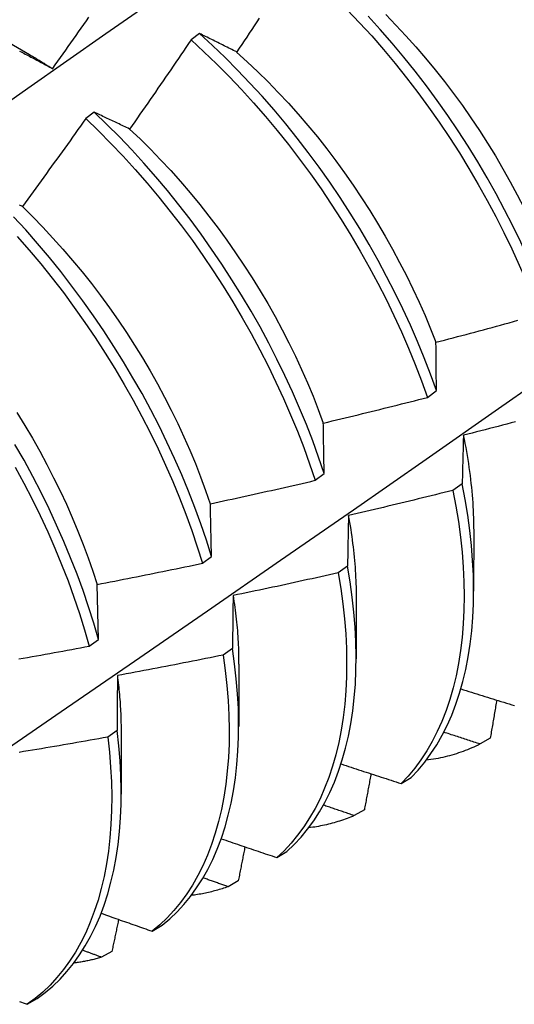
# Model space of a CAD drawing. Header units: inches. Extents: x 14 to 366, y 32 to 173.
# Tile 62 of 82: x 330.01 to 330.157, y 145.658 to 145.95. Entities that reach past the tile are written whole.
import ezdxf

# ---------------------------------------------------------------- set-up
doc = ezdxf.new("R2010")
doc.units = ezdxf.units.IN
doc.header["$MEASUREMENT"] = 0
doc.layers.add('Visible Edges(ANSI)', color=7, linetype='Continuous', lineweight=25)

msp = doc.modelspace()

# ---------------------------------------------------------------- linework, layer by layer
at = {"layer": 'Visible Edges(ANSI)'}
for p, q in [((329.99715, 145.94882), (330.0131, 145.93959)), ((330.06346, 145.94575), (330.06094, 145.94387)), ((330.03225, 145.92242), (330.02972, 145.92054)), ((330.13095, 145.83793), (330.13363, 145.83992)), ((330.09768, 145.81334), (330.10037, 145.81532)), ((330.14127, 145.81233), (330.13853, 145.81035)), ((330.14467, 145.7989), (330.14464, 145.78046)), ((330.06429, 145.78876), (330.067, 145.79074)), ((330.1073, 145.7879), (330.10455, 145.78593)), ((330.03351, 145.76618), (330.0331, 145.7825)), ((330.10987, 145.77886), (330.10984, 145.76042)), ((330.0308, 145.7642), (330.03351, 145.76618)), ((330.07322, 145.76352), (330.07046, 145.76155)), ((330.07507, 145.75882), (330.07505, 145.74038)), ((330.03902, 145.73919), (330.03625, 145.73723)), ((330.04027, 145.73878), (330.04025, 145.72034)), ((330.14956, 145.73692), (330.14655, 145.7352)), ((330.12318, 145.72349), (330.12615, 145.72527)), ((330.11228, 145.71569), (330.10926, 145.71398)), ((330.08634, 145.70154), (330.08932, 145.7033)), ((330.07491, 145.69461), (330.07189, 145.69291)), ((330.0494, 145.67972), (330.05239, 145.68148)), ((330.03748, 145.67367), (330.03445, 145.67199)), ((330.01238, 145.65804), (330.01538, 145.65979))]:
    msp.add_line(p, q, dxfattribs=at)
at = {"layer": 'Visible Edges(ANSI)', "flags": 128}
for points in [[(329.98954, 145.91338), (330.01262, 145.92961), (330.03569, 145.94578), (330.05876, 145.9619), (330.08182, 145.97795), (330.10488, 145.99395), (330.12793, 146.00988)], [(330.01995, 145.93537), (330.02073, 145.93645), (330.0215, 145.93753), (330.02227, 145.93862), (330.02304, 145.93971), (330.02381, 145.94079), (330.02458, 145.94188), (330.02535, 145.94297), (330.02611, 145.94405), (330.02688, 145.94514), (330.02764, 145.94623), (330.02841, 145.94732), (330.02917, 145.94841), (330.02993, 145.94951), (330.0307, 145.9506)], [(330.10723, 145.95283), (330.11087, 145.94898), (330.11445, 145.94504), (330.11797, 145.94099), (330.12142, 145.93685), (330.12479, 145.93263), (330.12808, 145.92832), (330.1313, 145.92393), (330.13442, 145.91948), (330.13746, 145.91495), (330.14041, 145.91037), (330.14326, 145.90573), (330.14601, 145.90105), (330.14866, 145.89632), (330.15121, 145.89156), (330.15364, 145.88676), (330.15597, 145.88194), (330.15818, 145.8771), (330.16028, 145.87225), (330.16226, 145.86739), (330.16411, 145.86254)], [(330.16679, 145.86452), (330.16492, 145.86938), (330.16293, 145.87424), (330.16083, 145.87909), (330.15861, 145.88393), (330.15627, 145.88875), (330.15383, 145.89354), (330.15128, 145.8983), (330.14862, 145.90303), (330.14586, 145.90771), (330.143, 145.91234), (330.14005, 145.91692), (330.137, 145.92144), (330.13387, 145.92589), (330.13065, 145.93027), (330.12735, 145.93457), (330.12397, 145.93879), (330.12052, 145.94292), (330.11699, 145.94696), (330.11341, 145.9509)], [(330.1186, 145.9514), (330.12163, 145.94828), (330.12461, 145.94508), (330.12753, 145.94181), (330.13041, 145.93846), (330.13322, 145.93504), (330.13598, 145.93156), (330.13867, 145.92802), (330.1413, 145.92442), (330.14385, 145.92076), (330.14634, 145.91705), (330.14875, 145.9133), (330.15108, 145.9095), (330.15333, 145.90567), (330.1555, 145.9018), (330.15758, 145.89791), (330.15958, 145.89399), (330.1615, 145.89005), (330.16332, 145.8861), (330.16506, 145.88214), (330.16671, 145.87817)], [(330.08113, 145.9503), (330.08039, 145.94918), (330.07965, 145.94807), (330.07891, 145.94696), (330.07817, 145.94585), (330.07743, 145.94473), (330.07668, 145.94362), (330.07594, 145.94251), (330.07519, 145.9414), (330.07445, 145.94029)], [(330.07445, 145.94029), (330.07398, 145.94053), (330.07352, 145.94076), (330.07305, 145.941), (330.07258, 145.94123), (330.07212, 145.94146), (330.07166, 145.94169), (330.07119, 145.94193), (330.07073, 145.94216), (330.07027, 145.94239), (330.06981, 145.94262), (330.06935, 145.94284), (330.06889, 145.94307), (330.06844, 145.9433), (330.06798, 145.94352), (330.06753, 145.94375), (330.06707, 145.94397), (330.06662, 145.9442), (330.06616, 145.94442), (330.06571, 145.94464), (330.06526, 145.94487), (330.06481, 145.94509), (330.06436, 145.94531), (330.06391, 145.94553), (330.06346, 145.94575)], [(330.13363, 145.83992), (330.13188, 145.84477), (330.13001, 145.84963), (330.12801, 145.85449), (330.1259, 145.85934), (330.12367, 145.86417), (330.12133, 145.86899), (330.11888, 145.87378), (330.11632, 145.87854), (330.11366, 145.88327), (330.11089, 145.88794), (330.10803, 145.89257), (330.10507, 145.89715), (330.10202, 145.90166), (330.09888, 145.90611), (330.09565, 145.91048), (330.09235, 145.91478), (330.08897, 145.919), (330.08551, 145.92312), (330.08198, 145.92716), (330.07839, 145.93109), (330.07474, 145.93492), (330.07103, 145.93864), (330.06727, 145.94225), (330.06346, 145.94575)], [(330.06094, 145.94387), (330.06019, 145.94276), (330.05944, 145.94165), (330.05869, 145.94054), (330.05794, 145.93944), (330.05719, 145.93833), (330.05643, 145.93723), (330.05568, 145.93613), (330.05492, 145.93502), (330.05417, 145.93392), (330.05341, 145.93282), (330.05266, 145.93172), (330.0519, 145.93062), (330.05114, 145.92952), (330.05038, 145.92842), (330.04962, 145.92732), (330.04886, 145.92622), (330.0481, 145.92512), (330.04733, 145.92403), (330.04657, 145.92293), (330.0458, 145.92183), (330.04504, 145.92074), (330.04427, 145.91964), (330.04351, 145.91855), (330.04274, 145.91746)], [(330.06094, 145.94387), (330.06475, 145.94036), (330.0685, 145.93675), (330.07221, 145.93301), (330.07586, 145.92918), (330.07944, 145.92523), (330.08296, 145.92119), (330.08641, 145.91706), (330.08979, 145.91284), (330.09309, 145.90854), (330.09631, 145.90415), (330.09944, 145.8997), (330.10249, 145.89518), (330.10544, 145.8906), (330.1083, 145.88597), (330.11105, 145.88129), (330.11371, 145.87656), (330.11626, 145.8718), (330.1187, 145.86701), (330.12103, 145.86219), (330.12325, 145.85735), (330.12536, 145.8525), (330.12734, 145.84764), (330.12921, 145.84278), (330.13095, 145.83793)], [(330.01016, 145.94055), (330.01057, 145.94034), (330.01099, 145.94012), (330.01141, 145.9399), (330.01183, 145.93968), (330.01225, 145.93946), (330.01267, 145.93924), (330.0131, 145.93902), (330.01352, 145.9388), (330.01394, 145.93858), (330.01437, 145.93835), (330.01479, 145.93813), (330.01522, 145.9379), (330.01565, 145.93768), (330.01607, 145.93745), (330.0165, 145.93722), (330.01693, 145.93699), (330.01736, 145.93676), (330.01779, 145.93653), (330.01822, 145.9363), (330.01865, 145.93607), (330.01909, 145.93584), (330.01952, 145.9356), (330.01995, 145.93537)], [(330.0131, 145.93952), (330.01338, 145.93936), (330.01367, 145.93919), (330.01395, 145.93902), (330.01424, 145.93885), (330.01453, 145.93868), (330.01481, 145.93851), (330.0151, 145.93834), (330.01539, 145.93817), (330.01567, 145.938), (330.01596, 145.93782), (330.01624, 145.93765), (330.01653, 145.93747), (330.01681, 145.9373), (330.0171, 145.93712), (330.01739, 145.93694), (330.01767, 145.93676), (330.01796, 145.93658), (330.01824, 145.9364), (330.01853, 145.93622), (330.01881, 145.93604), (330.0191, 145.93586), (330.01938, 145.93567), (330.01967, 145.93549), (330.01995, 145.9353)], [(330.07444, 145.94024), (330.07759, 145.93739), (330.0807, 145.93445), (330.08377, 145.93143), (330.08679, 145.92832), (330.08977, 145.92513), (330.0927, 145.92186), (330.09557, 145.91852), (330.09838, 145.9151), (330.10113, 145.91162), (330.10381, 145.90807), (330.10643, 145.90446), (330.10898, 145.9008), (330.11147, 145.89708), (330.11387, 145.89332), (330.11621, 145.88952), (330.11846, 145.88569), (330.12064, 145.88182), (330.12273, 145.87793), (330.12475, 145.87401), (330.12667, 145.87007), (330.12851, 145.86612), (330.13025, 145.86216), (330.13191, 145.8582), (330.13347, 145.85424)], [(330.04274, 145.91746), (330.04229, 145.91767), (330.04185, 145.91789), (330.0414, 145.9181), (330.04096, 145.91832), (330.04051, 145.91853), (330.04007, 145.91874), (330.03963, 145.91895), (330.03919, 145.91916), (330.03875, 145.91937), (330.03831, 145.91958), (330.03787, 145.91979), (330.03743, 145.92), (330.037, 145.9202), (330.03656, 145.92041), (330.03613, 145.92061), (330.03569, 145.92082), (330.03526, 145.92102), (330.03483, 145.92122), (330.03439, 145.92143), (330.03396, 145.92163), (330.03353, 145.92183), (330.0331, 145.92203), (330.03267, 145.92223), (330.03225, 145.92242)], [(330.10037, 145.81532), (330.09873, 145.82017), (330.09698, 145.82502), (330.09509, 145.82988), (330.09309, 145.83474), (330.09097, 145.83959), (330.08874, 145.84442), (330.08639, 145.84924), (330.08393, 145.85403), (330.08137, 145.85879), (330.0787, 145.8635), (330.07593, 145.86818), (330.07306, 145.87281), (330.07009, 145.87738), (330.06704, 145.88189), (330.06389, 145.88633), (330.06066, 145.8907), (330.05735, 145.895), (330.05396, 145.8992), (330.0505, 145.90333), (330.04697, 145.90735), (330.04338, 145.91128), (330.03972, 145.91511), (330.03601, 145.91882), (330.03225, 145.92242)], [(330.02972, 145.92054), (330.02895, 145.91945), (330.02818, 145.91835), (330.02741, 145.91727), (330.02663, 145.91618), (330.02586, 145.91509), (330.02508, 145.914), (330.02431, 145.91291), (330.02353, 145.91183), (330.02275, 145.91074), (330.02198, 145.90966), (330.0212, 145.90857), (330.02042, 145.90749), (330.01963, 145.90641), (330.01885, 145.90532), (330.01807, 145.90424), (330.01729, 145.90316), (330.0165, 145.90208), (330.01572, 145.901), (330.01493, 145.89992), (330.01415, 145.89884), (330.01336, 145.89776), (330.01257, 145.89669), (330.01178, 145.89561), (330.01099, 145.89453)], [(330.02972, 145.92054), (330.03348, 145.91692), (330.03719, 145.9132), (330.04084, 145.90937), (330.04443, 145.90543), (330.04796, 145.9014), (330.05141, 145.89727), (330.05479, 145.89305), (330.0581, 145.88875), (330.06132, 145.88438), (330.06446, 145.87993), (330.06751, 145.87541), (330.07047, 145.87084), (330.07333, 145.86621), (330.07609, 145.86153), (330.07876, 145.85681), (330.08131, 145.85205), (330.08376, 145.84725), (330.0861, 145.84244), (330.08833, 145.8376), (330.09044, 145.83275), (330.09243, 145.82789), (330.0943, 145.82303), (330.09605, 145.81818), (330.09768, 145.81334)], [(330.04274, 145.91744), (330.04584, 145.91451), (330.04891, 145.91148), (330.05193, 145.90836), (330.0549, 145.90517), (330.05782, 145.90189), (330.06069, 145.89854), (330.0635, 145.89511), (330.06625, 145.89162), (330.06894, 145.88807), (330.07157, 145.88447), (330.07413, 145.8808), (330.07662, 145.87709), (330.07904, 145.87334), (330.08138, 145.86954), (330.08364, 145.86571), (330.08583, 145.86185), (330.08793, 145.85796), (330.08994, 145.85405), (330.09187, 145.85012), (330.0937, 145.84617), (330.09544, 145.84222), (330.09709, 145.83825), (330.09863, 145.83429), (330.10009, 145.83033)], [(330.01099, 145.89453), (330.01057, 145.89473), (330.01014, 145.89492)], [(330.01097, 145.89451), (330.01403, 145.89147), (330.01706, 145.88836), (330.02003, 145.88516), (330.02296, 145.88188), (330.02584, 145.87854), (330.02865, 145.87512), (330.03141, 145.87164), (330.03411, 145.86809), (330.03674, 145.86449), (330.03931, 145.86084), (330.0418, 145.85714), (330.04422, 145.85339), (330.04656, 145.8496), (330.04882, 145.84577), (330.05099, 145.84191), (330.05309, 145.83802), (330.05509, 145.8341), (330.05701, 145.83017), (330.05884, 145.82622), (330.06058, 145.82226), (330.06222, 145.81829), (330.06378, 145.81433), (330.06524, 145.81036), (330.0666, 145.80641)], [(330.067, 145.79074), (330.06548, 145.79557), (330.06384, 145.80042), (330.06207, 145.80527), (330.06018, 145.81013), (330.05817, 145.81499), (330.05605, 145.81983), (330.0538, 145.82467), (330.05145, 145.82948), (330.04899, 145.83427), (330.04641, 145.83903), (330.04374, 145.84374), (330.04096, 145.84842), (330.03809, 145.85304), (330.03512, 145.85761), (330.03205, 145.86212), (330.0289, 145.86655), (330.02567, 145.87092), (330.02235, 145.87521), (330.01896, 145.87941), (330.0155, 145.88353), (330.01196, 145.88755), (330.00837, 145.89147)], [(330.00942, 145.88563), (330.01295, 145.8816), (330.01641, 145.87748), (330.0198, 145.87327), (330.02311, 145.86897), (330.02633, 145.8646), (330.02948, 145.86016), (330.03253, 145.85564), (330.0355, 145.85107), (330.03836, 145.84645), (330.04113, 145.84177), (330.0438, 145.83705), (330.04637, 145.83229), (330.04882, 145.8275), (330.05117, 145.82268), (330.0534, 145.81785), (330.05552, 145.813), (330.05752, 145.80814), (330.0594, 145.80328), (330.06115, 145.79843), (330.06279, 145.79359), (330.06429, 145.78876)], [(330.00074, 145.72989), (330.02248, 145.74479), (330.04417, 145.75972), (330.06583, 145.77467), (330.08744, 145.78964), (330.10902, 145.80462), (330.13056, 145.81961), (330.15206, 145.83462), (330.17351, 145.84965), (330.19493, 145.86468), (330.21631, 145.87973)], [(330.13349, 145.85425), (330.13477, 145.85458), (330.13605, 145.85491), (330.13732, 145.85525), (330.1386, 145.85558), (330.13988, 145.85592), (330.14116, 145.85626), (330.14244, 145.8566), (330.14372, 145.85694), (330.14499, 145.85728), (330.14627, 145.85762), (330.14755, 145.85797), (330.14882, 145.85831), (330.1501, 145.85866), (330.15138, 145.85901), (330.15265, 145.85935), (330.15393, 145.8597), (330.1552, 145.86005), (330.15647, 145.8604), (330.15775, 145.86076)], [(330.13363, 145.83992), (330.13363, 145.84053), (330.13362, 145.84114), (330.13361, 145.84174), (330.1336, 145.84235), (330.1336, 145.84295), (330.13359, 145.84356), (330.13358, 145.84416), (330.13358, 145.84476), (330.13357, 145.84536), (330.13356, 145.84596), (330.13356, 145.84656), (330.13355, 145.84716), (330.13355, 145.84776), (330.13354, 145.84835), (330.13353, 145.84895), (330.13353, 145.84954), (330.13352, 145.85013), (330.13352, 145.85072), (330.13351, 145.85131), (330.13351, 145.8519), (330.1335, 145.85249), (330.1335, 145.85308), (330.13349, 145.85366), (330.13349, 145.85425)], [(330.10012, 145.83032), (330.10141, 145.83062), (330.10269, 145.83093), (330.10398, 145.83124), (330.10527, 145.83155), (330.10656, 145.83185), (330.10784, 145.83216), (330.10913, 145.83248), (330.11042, 145.83279), (330.1117, 145.8331), (330.11299, 145.83342), (330.11427, 145.83373), (330.11556, 145.83405), (330.11684, 145.83437), (330.11813, 145.83468), (330.11941, 145.835), (330.12069, 145.83533), (330.12198, 145.83565), (330.12326, 145.83597), (330.12454, 145.83629), (330.12582, 145.83662), (330.12711, 145.83695), (330.12839, 145.83727), (330.12967, 145.8376), (330.13095, 145.83793)], [(330.00935, 145.83343), (330.01169, 145.82963), (330.01395, 145.8258), (330.01612, 145.82194), (330.01822, 145.81804), (330.02023, 145.81412), (330.02216, 145.81019), (330.024, 145.80624), (330.02575, 145.80228), (330.0274, 145.79831), (330.02897, 145.79434), (330.03044, 145.79038), (330.03181, 145.78643), (330.03308, 145.78249)], [(330.15703, 145.83068), (330.15575, 145.83034), (330.15447, 145.83), (330.15319, 145.82967), (330.1519, 145.82933), (330.15062, 145.829), (330.14934, 145.82867), (330.14805, 145.82833), (330.14677, 145.828), (330.14548, 145.82768), (330.1442, 145.82735), (330.14292, 145.82702), (330.14163, 145.8267)], [(330.10037, 145.81532), (330.10036, 145.81596), (330.10035, 145.8166), (330.10034, 145.81723), (330.10032, 145.81787), (330.10031, 145.8185), (330.1003, 145.81913), (330.10029, 145.81976), (330.10028, 145.82039), (330.10027, 145.82102), (330.10026, 145.82165), (330.10025, 145.82227), (330.10024, 145.8229), (330.10023, 145.82352), (330.10022, 145.82415), (330.10021, 145.82477), (330.1002, 145.82539), (330.10019, 145.82601), (330.10018, 145.82663), (330.10017, 145.82725), (330.10016, 145.82786), (330.10015, 145.82848), (330.10014, 145.82909), (330.10013, 145.82971), (330.10012, 145.83032)], [(330.14163, 145.8267), (330.14161, 145.82611), (330.14159, 145.82552), (330.14158, 145.82493), (330.14156, 145.82434), (330.14154, 145.82375), (330.14153, 145.82316), (330.14151, 145.82257), (330.1415, 145.82197), (330.14148, 145.82138), (330.14146, 145.82078), (330.14145, 145.82019), (330.14143, 145.81959), (330.14142, 145.81899), (330.1414, 145.81839), (330.14139, 145.81779), (330.14137, 145.81719), (330.14136, 145.81658), (330.14135, 145.81598), (330.14133, 145.81537), (330.14132, 145.81477), (330.14131, 145.81416), (330.14129, 145.81355), (330.14128, 145.81294), (330.14127, 145.81233)], [(330.14159, 145.82672), (330.14184, 145.82551), (330.14208, 145.8243), (330.1423, 145.82309), (330.14252, 145.82189), (330.14272, 145.8207), (330.14292, 145.81951), (330.1431, 145.81832), (330.14327, 145.81713), (330.14343, 145.81596), (330.14359, 145.81478), (330.14373, 145.81361), (330.14386, 145.81245), (330.14398, 145.81129), (330.14409, 145.81014), (330.14419, 145.80899), (330.14428, 145.80785), (330.14436, 145.80671), (330.14442, 145.80558), (330.14448, 145.80445), (330.14453, 145.80333), (330.14457, 145.80222), (330.14459, 145.80112), (330.14461, 145.80002), (330.14461, 145.79892)], [(330.03351, 145.76618), (330.03211, 145.77099), (330.03059, 145.77582), (330.02894, 145.78066), (330.02716, 145.78552), (330.02527, 145.79038), (330.02325, 145.79523), (330.02112, 145.80008), (330.01887, 145.80492), (330.01651, 145.80973), (330.01404, 145.81452), (330.01146, 145.81927), (330.00878, 145.82398)], [(330.00885, 145.81729), (330.01142, 145.81253), (330.01388, 145.80774), (330.01623, 145.80293), (330.01847, 145.7981), (330.0206, 145.79325), (330.0226, 145.78839), (330.02449, 145.78353), (330.02625, 145.77868), (330.02789, 145.77383), (330.02941, 145.769), (330.0308, 145.7642)], [(330.06666, 145.8064), (330.06795, 145.80668), (330.06925, 145.80696), (330.07054, 145.80724), (330.07184, 145.80752), (330.07313, 145.8078), (330.07443, 145.80808), (330.07572, 145.80836), (330.07701, 145.80865), (330.07831, 145.80893), (330.0796, 145.80922), (330.08089, 145.8095), (330.08219, 145.80979), (330.08348, 145.81008), (330.08477, 145.81037), (330.08606, 145.81066), (330.08736, 145.81096), (330.08865, 145.81125), (330.08994, 145.81155), (330.09123, 145.81184), (330.09252, 145.81214), (330.09381, 145.81244), (330.0951, 145.81274), (330.09639, 145.81304), (330.09768, 145.81334)], [(330.13853, 145.81035), (330.13724, 145.81003), (330.13595, 145.80971), (330.13467, 145.80939), (330.13338, 145.80907), (330.13209, 145.80875), (330.1308, 145.80844), (330.12952, 145.80812), (330.12823, 145.80781), (330.12694, 145.80749), (330.12565, 145.80718), (330.12436, 145.80687), (330.12307, 145.80656), (330.12178, 145.80625), (330.12049, 145.80594), (330.1192, 145.80564), (330.11791, 145.80533), (330.11661, 145.80503), (330.11532, 145.80472), (330.11403, 145.80442), (330.11274, 145.80412), (330.11144, 145.80382), (330.11015, 145.80352), (330.10886, 145.80322), (330.10756, 145.80293)], [(330.13853, 145.81035), (330.1394, 145.80569), (330.14014, 145.80109), (330.14075, 145.79654), (330.14122, 145.79205), (330.14156, 145.78763), (330.14176, 145.78329), (330.14183, 145.77903), (330.14176, 145.77485), (330.14156, 145.77076), (330.14123, 145.76677), (330.14076, 145.76288), (330.14017, 145.75909), (330.13944, 145.75542), (330.13858, 145.75186), (330.13759, 145.74842), (330.13647, 145.7451), (330.13523, 145.74191), (330.13386, 145.73886), (330.13237, 145.73593), (330.13076, 145.73315), (330.12904, 145.73051), (330.1272, 145.72802), (330.12524, 145.72568), (330.12318, 145.72349)], [(330.12615, 145.72527), (330.12821, 145.72747), (330.13015, 145.72983), (330.13198, 145.73233), (330.1337, 145.73498), (330.1353, 145.73777), (330.13678, 145.7407), (330.13814, 145.74377), (330.13937, 145.74697), (330.14048, 145.75029), (330.14146, 145.75374), (330.14231, 145.75731), (330.14303, 145.761), (330.14362, 145.76479), (330.14407, 145.76869), (330.1444, 145.77269), (330.14459, 145.77678), (330.14464, 145.78097), (330.14456, 145.78524), (330.14435, 145.78959), (330.144, 145.79401), (330.14352, 145.7985), (330.1429, 145.80305), (330.14215, 145.80767), (330.14127, 145.81233)], [(330.067, 145.79074), (330.06698, 145.79141), (330.06697, 145.79207), (330.06695, 145.79273), (330.06694, 145.7934), (330.06692, 145.79406), (330.06691, 145.79472), (330.06689, 145.79537), (330.06688, 145.79603), (330.06686, 145.79669), (330.06685, 145.79734), (330.06684, 145.798), (330.06682, 145.79865), (330.06681, 145.7993), (330.06679, 145.79995), (330.06678, 145.8006), (330.06677, 145.80125), (330.06675, 145.8019), (330.06674, 145.80255), (330.06672, 145.80319), (330.06671, 145.80384), (330.0667, 145.80448), (330.06668, 145.80512), (330.06667, 145.80576), (330.06666, 145.8064)], [(330.10756, 145.80293), (330.10755, 145.80231), (330.10754, 145.8017), (330.10753, 145.80108), (330.10751, 145.80046), (330.1075, 145.79985), (330.10749, 145.79923), (330.10748, 145.79861), (330.10747, 145.79798), (330.10745, 145.79736), (330.10744, 145.79674), (330.10743, 145.79611), (330.10742, 145.79549), (330.10741, 145.79486), (330.1074, 145.79424), (330.10739, 145.79361), (330.10738, 145.79298), (330.10737, 145.79235), (330.10736, 145.79171), (330.10735, 145.79108), (330.10734, 145.79045), (330.10733, 145.78981), (330.10732, 145.78918), (330.10731, 145.78854), (330.1073, 145.7879)], [(330.10751, 145.80295), (330.1077, 145.8019), (330.10788, 145.80085), (330.10805, 145.79981), (330.10822, 145.79877), (330.10838, 145.79774), (330.10853, 145.79671), (330.10867, 145.79568), (330.1088, 145.79466), (330.10893, 145.79364), (330.10905, 145.79262), (330.10916, 145.79161), (330.10926, 145.7906), (330.10935, 145.7896), (330.10944, 145.7886), (330.10952, 145.7876), (330.10959, 145.78661), (330.10965, 145.78563), (330.1097, 145.78465), (330.10975, 145.78367), (330.10978, 145.7827), (330.10981, 145.78173), (330.10983, 145.78077), (330.10985, 145.77981), (330.10985, 145.77886)], [(330.0331, 145.7825), (330.0344, 145.78275), (330.0357, 145.783), (330.03701, 145.78325), (330.03831, 145.7835), (330.03961, 145.78375), (330.04091, 145.78401), (330.04221, 145.78426), (330.04351, 145.78452), (330.04481, 145.78477), (330.04612, 145.78503), (330.04742, 145.78529), (330.04872, 145.78555), (330.05002, 145.78581), (330.05131, 145.78608), (330.05261, 145.78634), (330.05391, 145.7866), (330.05521, 145.78687), (330.05651, 145.78714), (330.05781, 145.7874), (330.05911, 145.78767), (330.0604, 145.78794), (330.0617, 145.78821), (330.063, 145.78849), (330.06429, 145.78876)], [(330.08932, 145.7033), (330.09147, 145.70536), (330.09353, 145.70757), (330.09546, 145.70993), (330.09729, 145.71244), (330.099, 145.7151), (330.10059, 145.7179), (330.10207, 145.72084), (330.10342, 145.72392), (330.10464, 145.72712), (330.10574, 145.73046), (330.10671, 145.73391), (330.10756, 145.73749), (330.10827, 145.74118), (330.10885, 145.74498), (330.1093, 145.74889), (330.10961, 145.75289), (330.10979, 145.75699), (330.10984, 145.76118), (330.10976, 145.76545), (330.10953, 145.76981), (330.10918, 145.77423), (330.10869, 145.77873), (330.10806, 145.78329), (330.1073, 145.7879)], [(330.10455, 145.78593), (330.10326, 145.78564), (330.10196, 145.78534), (330.10067, 145.78505), (330.09937, 145.78476), (330.09808, 145.78447), (330.09678, 145.78419), (330.09548, 145.7839), (330.09419, 145.78361), (330.09289, 145.78333), (330.09159, 145.78305), (330.0903, 145.78276), (330.089, 145.78248), (330.0877, 145.7822), (330.0864, 145.78192), (330.0851, 145.78164), (330.0838, 145.78137), (330.0825, 145.78109), (330.0812, 145.78082), (330.0799, 145.78054), (330.0786, 145.78027), (330.0773, 145.78), (330.076, 145.77973), (330.0747, 145.77946), (330.0734, 145.77919)], [(330.10455, 145.78593), (330.1053, 145.78132), (330.10592, 145.77677), (330.1064, 145.77228), (330.10674, 145.76786), (330.10695, 145.76351), (330.10703, 145.75924), (330.10697, 145.75506), (330.10678, 145.75096), (330.10646, 145.74697), (330.106, 145.74307), (330.10541, 145.73928), (330.10468, 145.7356), (330.10383, 145.73203), (330.10285, 145.72858), (330.10174, 145.72526), (330.10051, 145.72206), (330.09915, 145.71899), (330.09767, 145.71606), (330.09606, 145.71328), (330.09434, 145.71063), (330.09251, 145.70813), (330.09056, 145.70578), (330.0885, 145.70358), (330.08634, 145.70154)], [(330.0734, 145.77919), (330.07339, 145.77855), (330.07338, 145.77791), (330.07337, 145.77727), (330.07336, 145.77662), (330.07335, 145.77598), (330.07335, 145.77533), (330.07334, 145.77468), (330.07333, 145.77404), (330.07332, 145.77339), (330.07331, 145.77274), (330.07331, 145.77208), (330.0733, 145.77143), (330.07329, 145.77078), (330.07328, 145.77012), (330.07328, 145.76947), (330.07327, 145.76881), (330.07326, 145.76815), (330.07326, 145.76749), (330.07325, 145.76684), (330.07325, 145.76617), (330.07324, 145.76551), (330.07323, 145.76485), (330.07323, 145.76419), (330.07322, 145.76352)], [(330.07338, 145.7792), (330.07352, 145.77831), (330.07365, 145.77743), (330.07378, 145.77656), (330.0739, 145.77568), (330.07401, 145.77481), (330.07412, 145.77394), (330.07422, 145.77307), (330.07432, 145.77221), (330.07441, 145.77135), (330.0745, 145.77049), (330.07457, 145.76964), (330.07465, 145.76879), (330.07471, 145.76794), (330.07477, 145.7671), (330.07482, 145.76626), (330.07487, 145.76542), (330.07491, 145.76459), (330.07495, 145.76375), (330.07498, 145.76293), (330.075, 145.7621), (330.07502, 145.76128), (330.07503, 145.76047), (330.07504, 145.75966), (330.07504, 145.75885)], [(330.00991, 145.76041), (330.01122, 145.76064), (330.01253, 145.76087), (330.01383, 145.7611), (330.01514, 145.76133), (330.01644, 145.76156), (330.01775, 145.7618), (330.01906, 145.76203), (330.02036, 145.76227), (330.02167, 145.76251), (330.02297, 145.76275), (330.02428, 145.76298), (330.02558, 145.76323), (330.02689, 145.76347), (330.02819, 145.76371), (330.02949, 145.76395), (330.0308, 145.7642)], [(330.07046, 145.76155), (330.06916, 145.76129), (330.06786, 145.76102), (330.06656, 145.76076), (330.06525, 145.7605), (330.06395, 145.76024), (330.06264, 145.75998), (330.06134, 145.75972), (330.06004, 145.75947), (330.05873, 145.75921), (330.05743, 145.75895), (330.05612, 145.7587), (330.05482, 145.75845), (330.05351, 145.7582), (330.0522, 145.75795), (330.0509, 145.7577), (330.04959, 145.75745), (330.04829, 145.7572), (330.04698, 145.75696), (330.04567, 145.75671), (330.04436, 145.75647), (330.04306, 145.75623), (330.04175, 145.75598), (330.04044, 145.75574), (330.03913, 145.75551)], [(330.07046, 145.76155), (330.07109, 145.757), (330.07157, 145.7525), (330.07193, 145.74808), (330.07215, 145.74372), (330.07223, 145.73945), (330.07218, 145.73526), (330.072, 145.73116), (330.07168, 145.72716), (330.07123, 145.72326), (330.07065, 145.71946), (330.06993, 145.71577), (330.06909, 145.7122), (330.06811, 145.70874), (330.06701, 145.70541), (330.06578, 145.70221), (330.06443, 145.69913), (330.06296, 145.6962), (330.06136, 145.6934), (330.05965, 145.69074), (330.05782, 145.68823), (330.05588, 145.68587), (330.05383, 145.68367), (330.05167, 145.68161), (330.0494, 145.67972)], [(330.05239, 145.68148), (330.05465, 145.68338), (330.0568, 145.68545), (330.05884, 145.68767), (330.06078, 145.69004), (330.0626, 145.69256), (330.0643, 145.69522), (330.06589, 145.69803), (330.06735, 145.70098), (330.06869, 145.70406), (330.06991, 145.70728), (330.071, 145.71062), (330.07197, 145.71408), (330.0728, 145.71767), (330.07351, 145.72136), (330.07408, 145.72517), (330.07452, 145.72908), (330.07483, 145.73309), (330.075, 145.7372), (330.07504, 145.74139), (330.07495, 145.74567), (330.07472, 145.75003), (330.07435, 145.75446), (330.07385, 145.75896), (330.07322, 145.76352)], [(330.03913, 145.75551), (330.03913, 145.75484), (330.03912, 145.75417), (330.03911, 145.7535), (330.03911, 145.75283), (330.0391, 145.75215), (330.0391, 145.75148), (330.03909, 145.75081), (330.03909, 145.75013), (330.03908, 145.74946), (330.03908, 145.74878), (330.03907, 145.7481), (330.03907, 145.74742), (330.03906, 145.74674), (330.03906, 145.74606), (330.03905, 145.74538), (330.03905, 145.74469), (330.03905, 145.74401), (330.03904, 145.74332), (330.03904, 145.74264), (330.03904, 145.74195), (330.03903, 145.74126), (330.03903, 145.74057), (330.03903, 145.73988), (330.03902, 145.73919)], [(330.0391, 145.75553), (330.03919, 145.75481), (330.03928, 145.75409), (330.03936, 145.75338), (330.03944, 145.75266), (330.03952, 145.75195), (330.03959, 145.75124), (330.03966, 145.75053), (330.03972, 145.74982), (330.03978, 145.74912), (330.03984, 145.74842), (330.03989, 145.74772), (330.03994, 145.74702), (330.03998, 145.74632), (330.04002, 145.74563), (330.04006, 145.74494), (330.04009, 145.74425), (330.04012, 145.74356), (330.04015, 145.74288), (330.04017, 145.74219), (330.04018, 145.74151), (330.0402, 145.74084), (330.04021, 145.74016), (330.04021, 145.73949), (330.04021, 145.73882)], [(330.14084, 145.75151), (330.14164, 145.75127), (330.14243, 145.75102), (330.14322, 145.75077), (330.14401, 145.75052), (330.14481, 145.75027), (330.1456, 145.75002), (330.14639, 145.74977), (330.14719, 145.74953), (330.14798, 145.74928), (330.14878, 145.74903), (330.14957, 145.74878), (330.15037, 145.74854), (330.15116, 145.74829), (330.15196, 145.74804), (330.15275, 145.7478), (330.15355, 145.74755), (330.15434, 145.7473), (330.15514, 145.74706), (330.15594, 145.74681), (330.15673, 145.74657)], [(330.15148, 145.74819), (330.1514, 145.74772), (330.15132, 145.74725), (330.15124, 145.74678), (330.15117, 145.74631), (330.15109, 145.74584), (330.15101, 145.74537), (330.15093, 145.7449), (330.15085, 145.74444), (330.15077, 145.74397), (330.15069, 145.7435), (330.15061, 145.74303), (330.15053, 145.74256), (330.15045, 145.74209), (330.15037, 145.74162), (330.15029, 145.74115), (330.1502, 145.74068), (330.15012, 145.74021), (330.15004, 145.73974), (330.14996, 145.73927), (330.14988, 145.7388), (330.1498, 145.73833), (330.14972, 145.73786), (330.14964, 145.73739), (330.14956, 145.73692)], [(330.01538, 145.65979), (330.01773, 145.66155), (330.01998, 145.66346), (330.02213, 145.66554), (330.02416, 145.66776), (330.02609, 145.67014), (330.0279, 145.67267), (330.0296, 145.67535), (330.03118, 145.67817), (330.03264, 145.68112), (330.03397, 145.68421), (330.03518, 145.68743), (330.03627, 145.69078), (330.03722, 145.69425), (330.03805, 145.69784), (330.03875, 145.70155), (330.03931, 145.70536), (330.03974, 145.70928), (330.04004, 145.71329), (330.04021, 145.7174), (330.04024, 145.7216), (330.04014, 145.72589), (330.0399, 145.73025), (330.03953, 145.73469), (330.03902, 145.73919)], [(330.14655, 145.7352), (330.1461, 145.73534), (330.14565, 145.73549), (330.1452, 145.73563), (330.14475, 145.73578), (330.1443, 145.73592), (330.14385, 145.73607), (330.14341, 145.73621), (330.14296, 145.73636), (330.14251, 145.7365), (330.14206, 145.73665), (330.14161, 145.7368), (330.14116, 145.73694), (330.14072, 145.73709), (330.14027, 145.73723), (330.13982, 145.73738), (330.13937, 145.73753), (330.13892, 145.73767), (330.13848, 145.73782), (330.13803, 145.73796), (330.13758, 145.73811), (330.13713, 145.73826), (330.13668, 145.7384), (330.13624, 145.73855), (330.13579, 145.7387)], [(330.03625, 145.73723), (330.03494, 145.73699), (330.03364, 145.73675), (330.03233, 145.73652), (330.03102, 145.73629), (330.0297, 145.73606), (330.02839, 145.73583), (330.02708, 145.7356), (330.02577, 145.73537), (330.02446, 145.73514), (330.02315, 145.73491), (330.02184, 145.73469), (330.02053, 145.73446), (330.01921, 145.73424), (330.0179, 145.73402), (330.01659, 145.7338), (330.01528, 145.73358), (330.01396, 145.73336), (330.01265, 145.73314), (330.01133, 145.73293), (330.01002, 145.73271)], [(330.03625, 145.73723), (330.03675, 145.73273), (330.03711, 145.7283), (330.03734, 145.72394), (330.03743, 145.71966), (330.03739, 145.71547), (330.03721, 145.71137), (330.0369, 145.70736), (330.03646, 145.70345), (330.03589, 145.69964), (330.03518, 145.69595), (330.03434, 145.69237), (330.03338, 145.6889), (330.03228, 145.68557), (330.03106, 145.68235), (330.02972, 145.67927), (330.02825, 145.67633), (330.02666, 145.67352), (330.02496, 145.67086), (330.02314, 145.66834), (330.0212, 145.66597), (330.01916, 145.66375), (330.017, 145.66169), (330.01474, 145.65979), (330.01238, 145.65804)], [(330.14655, 145.7352), (330.14594, 145.73489), (330.14532, 145.73459), (330.1447, 145.7343), (330.14407, 145.73402), (330.14344, 145.73375), (330.1428, 145.73349), (330.14216, 145.73324), (330.14152, 145.733), (330.14087, 145.73276), (330.14021, 145.73254), (330.13955, 145.73232), (330.13889, 145.73212), (330.13822, 145.73192), (330.13754, 145.73173), (330.13687, 145.73156), (330.13619, 145.73139), (330.1355, 145.73123), (330.13481, 145.73108), (330.13411, 145.73094), (330.13341, 145.73081), (330.13271, 145.73069), (330.132, 145.73058), (330.13129, 145.73047), (330.13058, 145.73038)], [(330.10537, 145.72927), (330.10611, 145.72903), (330.10685, 145.72879), (330.10759, 145.72855), (330.10833, 145.7283), (330.10907, 145.72806), (330.10981, 145.72782), (330.11055, 145.72758), (330.11129, 145.72734), (330.11203, 145.72709), (330.11278, 145.72685), (330.11352, 145.72661), (330.11426, 145.72637), (330.115, 145.72613), (330.11574, 145.72589), (330.11649, 145.72565), (330.11723, 145.72541), (330.11797, 145.72517), (330.11871, 145.72493), (330.11946, 145.72469), (330.1202, 145.72445), (330.12094, 145.72421), (330.12169, 145.72397), (330.12243, 145.72373), (330.12318, 145.72349)], [(330.11423, 145.72638), (330.11415, 145.72593), (330.11407, 145.72549), (330.11399, 145.72504), (330.11391, 145.7246), (330.11383, 145.72415), (330.11375, 145.72371), (330.11367, 145.72326), (330.11359, 145.72282), (330.1135, 145.72237), (330.11342, 145.72193), (330.11334, 145.72148), (330.11326, 145.72104), (330.11318, 145.72059), (330.1131, 145.72015), (330.11302, 145.7197), (330.11293, 145.71925), (330.11285, 145.71881), (330.11277, 145.71836), (330.11269, 145.71792), (330.1126, 145.71747), (330.11252, 145.71703), (330.11244, 145.71658), (330.11236, 145.71613), (330.11228, 145.71569)], [(330.10926, 145.71398), (330.10888, 145.71411), (330.1085, 145.71424), (330.10812, 145.71436), (330.10774, 145.71449), (330.10736, 145.71462), (330.10698, 145.71475), (330.1066, 145.71488), (330.10622, 145.71501), (330.10584, 145.71514), (330.10546, 145.71526), (330.10508, 145.71539), (330.1047, 145.71552), (330.10432, 145.71565), (330.10394, 145.71578), (330.10356, 145.71591), (330.10318, 145.71604), (330.1028, 145.71617), (330.10242, 145.7163), (330.10204, 145.71643), (330.10166, 145.71656), (330.10128, 145.71668), (330.1009, 145.71681), (330.10052, 145.71694), (330.10014, 145.71707)], [(330.10926, 145.71398), (330.10873, 145.71375), (330.10821, 145.71353), (330.10767, 145.71332), (330.10714, 145.71311), (330.1066, 145.71291), (330.10606, 145.71272), (330.10551, 145.71253), (330.10496, 145.71235), (330.10441, 145.71218), (330.10386, 145.71201), (330.1033, 145.71185), (330.10274, 145.71169), (330.10218, 145.71154), (330.10161, 145.7114), (330.10104, 145.71127), (330.10047, 145.71114), (330.09989, 145.71102), (330.09931, 145.7109), (330.09873, 145.71079), (330.09814, 145.71069), (330.09756, 145.71059), (330.09697, 145.7105), (330.09637, 145.71042), (330.09578, 145.71034)], [(330.06985, 145.70711), (330.07054, 145.70688), (330.07122, 145.70665), (330.07191, 145.70641), (330.07259, 145.70618), (330.07328, 145.70595), (330.07396, 145.70571), (330.07465, 145.70548), (330.07534, 145.70525), (330.07602, 145.70501), (330.07671, 145.70478), (330.0774, 145.70455), (330.07808, 145.70431), (330.07877, 145.70408), (330.07946, 145.70385), (330.08014, 145.70362), (330.08083, 145.70339), (330.08152, 145.70315), (330.08221, 145.70292), (330.08289, 145.70269), (330.08358, 145.70246), (330.08427, 145.70223), (330.08496, 145.702), (330.08565, 145.70177), (330.08634, 145.70154)], [(330.07689, 145.70472), (330.07681, 145.7043), (330.07673, 145.70387), (330.07665, 145.70345), (330.07657, 145.70303), (330.07649, 145.70261), (330.0764, 145.70219), (330.07632, 145.70177), (330.07624, 145.70135), (330.07616, 145.70093), (330.07607, 145.70051), (330.07599, 145.70008), (330.07591, 145.69966), (330.07583, 145.69924), (330.07574, 145.69882), (330.07566, 145.6984), (330.07558, 145.69798), (330.0755, 145.69756), (330.07541, 145.69713), (330.07533, 145.69671), (330.07525, 145.69629), (330.07516, 145.69587), (330.07508, 145.69545), (330.075, 145.69503), (330.07491, 145.69461)], [(330.07189, 145.69291), (330.07158, 145.69302), (330.07127, 145.69313), (330.07097, 145.69323), (330.07066, 145.69334), (330.07035, 145.69345), (330.07004, 145.69356), (330.06973, 145.69367), (330.06942, 145.69378), (330.06911, 145.69389), (330.0688, 145.694), (330.06849, 145.69411), (330.06818, 145.69422), (330.06788, 145.69432), (330.06757, 145.69443), (330.06726, 145.69454), (330.06695, 145.69465), (330.06664, 145.69476), (330.06633, 145.69487), (330.06602, 145.69498), (330.06572, 145.69509), (330.06541, 145.6952), (330.0651, 145.69531), (330.06479, 145.69542), (330.06448, 145.69553)], [(330.07189, 145.69291), (330.07146, 145.69275), (330.07103, 145.6926), (330.07059, 145.69245), (330.07015, 145.69231), (330.06971, 145.69217), (330.06927, 145.69203), (330.06882, 145.6919), (330.06838, 145.69177), (330.06793, 145.69165), (330.06748, 145.69153), (330.06703, 145.69142), (330.06657, 145.69131), (330.06612, 145.6912), (330.06566, 145.6911), (330.0652, 145.691), (330.06474, 145.69091), (330.06428, 145.69082), (330.06381, 145.69073), (330.06334, 145.69065), (330.06287, 145.69057), (330.0624, 145.6905), (330.06193, 145.69043), (330.06146, 145.69036), (330.06098, 145.6903)], [(330.0343, 145.68504), (330.03492, 145.68481), (330.03555, 145.68459), (330.03618, 145.68437), (330.03681, 145.68414), (330.03744, 145.68392), (330.03806, 145.6837), (330.03869, 145.68348), (330.03932, 145.68326), (330.03995, 145.68303), (330.04058, 145.68281), (330.04121, 145.68259), (330.04184, 145.68237), (330.04247, 145.68215), (330.0431, 145.68193), (330.04373, 145.68171), (330.04436, 145.68148), (330.04499, 145.68126), (330.04562, 145.68104), (330.04625, 145.68082), (330.04688, 145.6806), (330.04751, 145.68038), (330.04814, 145.68016), (330.04877, 145.67994), (330.0494, 145.67972)], [(330.03947, 145.6832), (330.03939, 145.68281), (330.0393, 145.68241), (330.03922, 145.68201), (330.03914, 145.68162), (330.03906, 145.68122), (330.03897, 145.68082), (330.03889, 145.68043), (330.03881, 145.68003), (330.03873, 145.67963), (330.03864, 145.67923), (330.03856, 145.67884), (330.03848, 145.67844), (330.03839, 145.67804), (330.03831, 145.67765), (330.03823, 145.67725), (330.03815, 145.67685), (330.03806, 145.67645), (330.03798, 145.67606), (330.0379, 145.67566), (330.03781, 145.67526), (330.03773, 145.67486), (330.03765, 145.67447), (330.03756, 145.67407), (330.03748, 145.67367)], [(330.03445, 145.67199), (330.03421, 145.67207), (330.03398, 145.67216), (330.03374, 145.67225), (330.03351, 145.67233), (330.03327, 145.67242), (330.03304, 145.6725), (330.0328, 145.67259), (330.03257, 145.67268), (330.03233, 145.67276), (330.0321, 145.67285), (330.03186, 145.67294), (330.03163, 145.67302), (330.03139, 145.67311), (330.03116, 145.67319), (330.03092, 145.67328), (330.03069, 145.67337), (330.03045, 145.67345), (330.03022, 145.67354), (330.02998, 145.67363), (330.02975, 145.67371), (330.02951, 145.6738), (330.02928, 145.67389), (330.02904, 145.67397), (330.02881, 145.67406)], [(330.03445, 145.67199), (330.03412, 145.67189), (330.03378, 145.67179), (330.03345, 145.6717), (330.03311, 145.67161), (330.03278, 145.67152), (330.03244, 145.67143), (330.0321, 145.67135), (330.03176, 145.67126), (330.03142, 145.67118), (330.03108, 145.67111), (330.03073, 145.67103), (330.03039, 145.67096), (330.03005, 145.67089), (330.0297, 145.67082), (330.02935, 145.67075), (330.029, 145.67069), (330.02865, 145.67063), (330.0283, 145.67057), (330.02795, 145.67051), (330.0276, 145.67046), (330.02725, 145.67041), (330.02689, 145.67036), (330.02654, 145.67031), (330.02618, 145.67026)], [(330.0101, 145.65887), (330.01067, 145.65867), (330.01124, 145.65846), (330.01181, 145.65825), (330.01238, 145.65804)]]:
    msp.add_lwpolyline(points, dxfattribs=at)
at = {"layer": 'Visible Edges(ANSI)'}
for centre, major_axis, start_param, end_param in [((330.16222, 145.92362), (0.08271, -0.14363), 5.847071, 9.934273), ((330.16222, 145.92362), (0.07761, -0.13476), 0, 3.141593), ((330.16175, 145.92334), (-0.07761, 0.13476), 2.782688, 6.718054)]:
    msp.add_ellipse(centre, major_axis=major_axis, ratio=0.578093, start_param=start_param, end_param=end_param, dxfattribs=at)

doc.saveas('drawing.dxf')
